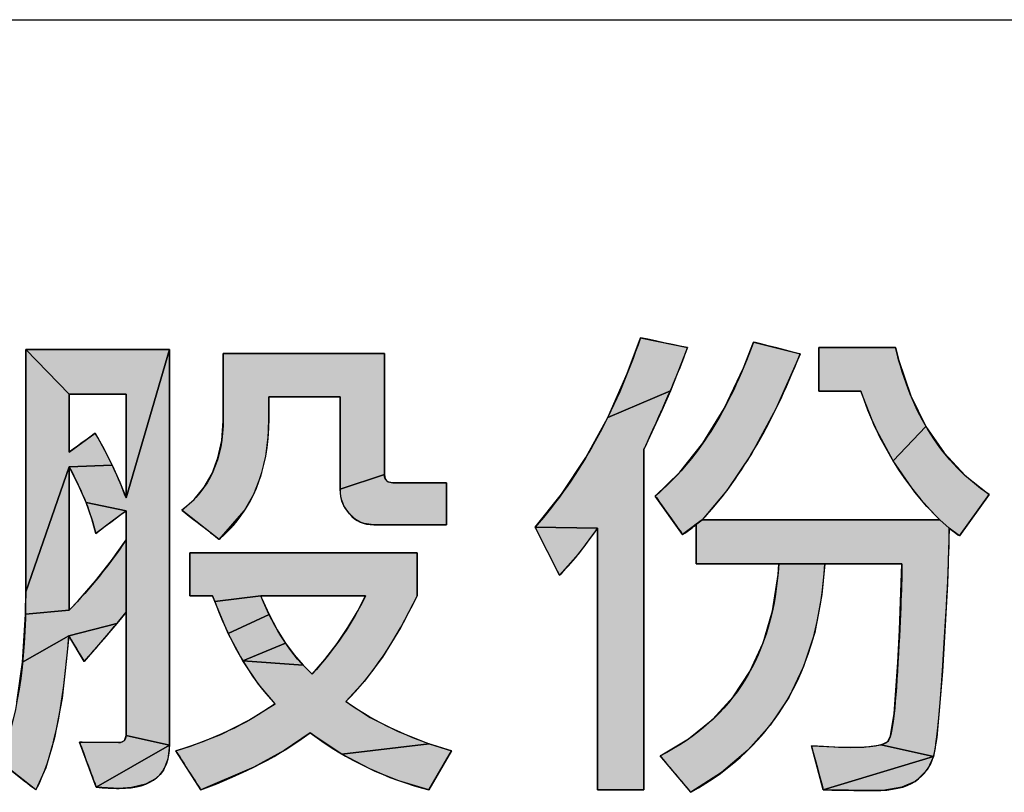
# Model space of a CAD drawing. Extents: x 0 to 1189, y 0 to 841.
# Tile 42 of 96: x 997 to 1009, y 81 to 90. Entities that reach past the tile are written whole.
import ezdxf

# ---------------------------------------------------------------- set-up
doc = ezdxf.new("R2010")
doc.units = 0
doc.header["$LTSCALE"] = 65.395
doc.layers.get('0').update_dxf_attribs({"linetype": 'CONTINUOUS'})

msp = doc.modelspace()

# ---------------------------------------------------------------- hatches: boundary and pattern name
at = {"linetype": 'Continuous'}
for points in [[(1004.819, 86.145), (1004.618, 85.639), (1003.882, 85.324), (1004.112, 85.84), (1004.267, 86.261), (1004.282, 86.258)], [(1006.144, 86.072), (1006.142, 86.068), (1005.858, 85.425), (1005.571, 84.895), (1005.281, 84.464), (1004.99, 84.119), (1004.761, 83.949), (1004.44, 84.401), (1004.73, 84.682), (1005, 85.023), (1005.25, 85.429), (1005.478, 85.909), (1005.595, 86.211)], [(997.554, 84.745), (997.043, 83.276), (997.043, 86.123), (997.554, 85.599), (997.554, 85.259), (997.554, 84.918), (997.707, 85.03), (997.86, 85.141), (997.945, 84.988), (998.058, 84.765)], [(997.888, 85.599), (997.554, 85.599), (997.043, 86.123), (998.733, 86.123), (998.221, 84.378), (998.221, 84.989), (998.221, 85.599)], [(998.058, 84.765), (998.149, 84.562), (998.221, 84.378), (998.733, 86.123), (998.733, 81.473), (998.221, 81.585), (998.221, 83.036), (998.221, 83.885), (998.221, 84.056), (998.221, 84.228), (997.751, 84.323), (997.658, 84.537), (997.554, 84.745)], [(1006.361, 85.635), (1006.361, 86.145), (1007.264, 86.145), (1007.302, 85.995), (1007.444, 85.579), (1007.622, 85.219), (1007.235, 84.813), (1007.018, 85.222), (1006.855, 85.635)], [(999.899, 85.567), (999.899, 85.297), (999.893, 85.124), (999.861, 84.866), (999.803, 84.632), (999.72, 84.419), (999.611, 84.226), (999.317, 83.89), (998.876, 84.234), (999.021, 84.36), (999.139, 84.505), (999.233, 84.667), (999.302, 84.849), (999.346, 85.054), (999.364, 85.286), (999.364, 85.314), (999.364, 86.078), (1001.258, 86.078), (1001.258, 84.654), (1000.736, 84.48), (1000.736, 85.567)], [(1004.293, 80.947), (1003.763, 80.947), (1003.763, 81.033), (1003.763, 84.022), (1003.028, 84.034), (1003.34, 84.424), (1003.624, 84.853), (1003.882, 85.324), (1004.618, 85.639), (1004.517, 85.406), (1004.511, 85.393), (1004.308, 84.948), (1004.308, 84.835), (1004.308, 80.947)], [(1007.895, 84.022), (1007.786, 84.119), (1007.633, 84.279), (1007.49, 84.447), (1007.235, 84.813), (1007.622, 85.219), (1007.834, 84.908), (1008.081, 84.643), (1008.365, 84.419), (1008.016, 83.931)], [(997.04, 83.013), (997.043, 83.276), (997.554, 84.745), (997.554, 83.902), (997.554, 83.059)], [(1001.132, 84.063), (1001.129, 84.063), (1001.02, 84.078), (1000.971, 84.095), (1000.926, 84.12), (1000.846, 84.19), (1000.78, 84.287), (1000.758, 84.339), (1000.744, 84.394), (1000.736, 84.48), (1001.258, 84.654), (1001.268, 84.602), (1001.281, 84.582), (1001.3, 84.568), (1001.355, 84.557), (1001.987, 84.557), (1001.987, 84.063)], [(998.221, 84.228), (998.043, 84.094), (997.865, 83.961), (997.819, 84.132), (997.751, 84.323)], [(999.477, 84.049), (999.317, 83.89), (999.611, 84.226)], [(1003.763, 84.022), (1003.54, 83.722), (1003.315, 83.47), (1003.307, 83.486), (1003.028, 84.034)], [(1004.761, 83.949), (1004.99, 84.119), (1004.923, 84.069), (1004.767, 83.952)], [(1006.432, 83.602), (1005.892, 83.602), (1004.923, 83.602), (1004.923, 84.069), (1004.99, 84.119), (1007.786, 84.119), (1007.895, 84.022), (1007.876, 83.363), (1007.833, 82.608), (1007.816, 82.34), (1007.749, 81.564), (1007.711, 81.34), (1007.094, 81.475), (1007.173, 81.514), (1007.204, 81.582), (1007.247, 81.845), (1007.293, 82.445), (1007.312, 82.823), (1007.34, 83.602)], [(997.549, 82.759), (997.005, 82.446), (997.04, 83.013), (997.554, 83.059), (997.659, 83.17), (997.862, 83.404), (998.049, 83.642), (998.221, 83.885), (998.221, 83.036), (998.114, 82.903)], [(999.264, 83.16), (999.238, 83.229), (998.973, 83.229), (998.973, 83.734), (1001.643, 83.734), (1001.643, 83.229), (1001.448, 82.853), (1001.234, 82.506), (1001.019, 82.219), (1000.803, 81.984), (1001.092, 81.799), (1001.418, 81.634), (1001.783, 81.489), (1000.759, 81.368), (1000.44, 81.577), (1000.386, 81.617), (1000.078, 81.41), (999.723, 81.214), (999.1, 80.947), (998.806, 81.405), (998.98, 81.46), (999.335, 81.599), (999.665, 81.765), (999.972, 81.958), (999.777, 82.189), (999.594, 82.463), (1000.302, 82.412), (1000.41, 82.307), (1000.556, 82.478), (1000.701, 82.668), (1000.829, 82.856), (1000.94, 83.043), (1001.036, 83.229), (1001.001, 83.229), (1000.602, 83.229), (1000.07, 83.229), (999.804, 83.229)], [(1006.432, 83.602), (1006.4, 83.242), (1006.314, 82.797), (1006.184, 82.396), (1006.01, 82.034), (1005.791, 81.706), (1005.528, 81.412), (1005.218, 81.15), (1004.857, 80.918), (1004.497, 81.346), (1004.832, 81.545), (1005.117, 81.776), (1005.357, 82.04), (1005.553, 82.339), (1005.707, 82.675), (1005.817, 83.052), (1005.883, 83.478), (1005.892, 83.602)], [(999.804, 83.229), (999.814, 83.206), (999.904, 83.007), (999.422, 82.785), (999.264, 83.16)], [(1000.096, 82.672), (999.594, 82.463), (999.422, 82.785), (999.904, 83.007), (999.998, 82.829)], [(998.114, 82.903), (997.728, 82.457), (997.549, 82.759)], [(996.729, 81.285), (996.845, 81.595), (996.938, 81.978), (997.005, 82.446), (997.549, 82.759), (997.539, 82.638), (997.47, 82.025), (997.38, 81.557), (997.277, 81.205), (997.163, 80.947)], [(999.594, 82.463), (1000.096, 82.672), (1000.197, 82.533), (1000.302, 82.412)], [(998.157, 81.504), (998.205, 81.529), (998.221, 81.585), (998.733, 81.473), (997.871, 80.979), (997.675, 81.508), (998.133, 81.502), (998.136, 81.502)], [(998.286, 80.973), (998.142, 80.964), (997.871, 80.979), (998.733, 81.473), (998.714, 81.308), (998.661, 81.18), (998.622, 81.128), (998.574, 81.082), (998.452, 81.013)], [(1001.783, 81.489), (1002.048, 81.405), (1001.781, 80.947), (1001.429, 81.054), (1001.257, 81.12), (1001.088, 81.194), (1000.759, 81.368)], [(1007.094, 81.475), (1007.711, 81.34), (1006.415, 80.947), (1006.276, 81.466), (1006.731, 81.443), (1006.891, 81.447)], [(1007.113, 80.941), (1007.014, 80.938), (1006.415, 80.947), (1007.711, 81.34), (1007.638, 81.186), (1007.52, 81.065), (1007.494, 81.046), (1007.338, 80.977)], [(999.315, 81.03), (999.1, 80.947), (999.723, 81.214)]]:
    msp.add_hatch(color=4, dxfattribs=at).paths.add_polyline_path(points)

# ---------------------------------------------------------------- linework, layer by layer
at = {"color": 3, "linetype": 'Continuous'}
msp.add_line((909, 90), (1174, 90), dxfattribs=at)
at = {"color": 4, "linetype": 'Continuous'}
for p, q in [((1004.112, 85.84), (1004.267, 86.261)), ((1004.112, 85.84), (1004.267, 86.261)), ((1004.267, 86.261), (1004.282, 86.258)), ((1004.267, 86.261), (1004.282, 86.258)), ((1004.282, 86.258), (1004.819, 86.145)), ((1004.282, 86.258), (1004.819, 86.145)), ((1005.478, 85.909), (1005.595, 86.211)), ((1005.478, 85.909), (1005.595, 86.211)), ((1005.595, 86.211), (1006.144, 86.072)), ((1005.595, 86.211), (1006.144, 86.072)), ((997.043, 86.123), (997.554, 85.599)), ((997.043, 83.276), (997.043, 86.123)), ((997.043, 86.123), (998.733, 86.123)), ((997.554, 85.599), (997.043, 86.123)), ((997.043, 86.123), (998.733, 86.123)), ((997.554, 85.599), (997.043, 86.123)), ((997.043, 83.276), (997.043, 86.123)), ((998.221, 84.378), (998.733, 86.123)), ((998.733, 86.123), (998.221, 84.378)), ((998.733, 86.123), (998.221, 84.378)), ((998.733, 86.123), (998.733, 81.473)), ((998.733, 86.123), (998.733, 81.473)), ((1004.819, 86.145), (1004.618, 85.639)), ((1004.819, 86.145), (1004.618, 85.639)), ((1006.361, 86.145), (1007.264, 86.145)), ((1006.361, 85.635), (1006.361, 86.145)), ((1006.361, 86.145), (1007.264, 86.145)), ((1006.361, 85.635), (1006.361, 86.145)), ((1007.264, 86.145), (1007.302, 85.995)), ((1007.264, 86.145), (1007.302, 85.995)), ((999.364, 86.078), (1001.258, 86.078)), ((999.364, 85.314), (999.364, 86.078)), ((999.364, 86.078), (1001.258, 86.078)), ((999.364, 85.314), (999.364, 86.078)), ((1001.258, 86.078), (1001.258, 84.654)), ((1001.258, 86.078), (1001.258, 84.654)), ((1006.142, 86.068), (1005.858, 85.425)), ((1006.142, 86.068), (1005.858, 85.425)), ((1006.144, 86.072), (1006.142, 86.068)), ((1006.144, 86.072), (1006.142, 86.068)), ((1007.302, 85.995), (1007.444, 85.579)), ((1007.302, 85.995), (1007.444, 85.579)), ((1005.25, 85.429), (1005.478, 85.909)), ((1005.25, 85.429), (1005.478, 85.909)), ((1003.882, 85.324), (1004.112, 85.84)), ((1003.882, 85.324), (1004.112, 85.84)), ((1003.882, 85.324), (1004.618, 85.639)), ((1004.618, 85.639), (1003.882, 85.324)), ((1004.618, 85.639), (1003.882, 85.324)), ((1004.618, 85.639), (1004.517, 85.406)), ((1004.618, 85.639), (1004.517, 85.406)), ((1006.855, 85.635), (1006.361, 85.635)), ((1006.855, 85.635), (1006.361, 85.635)), ((1007.018, 85.222), (1006.855, 85.635)), ((1007.018, 85.222), (1006.855, 85.635)), ((997.554, 85.599), (997.554, 85.259)), ((997.888, 85.599), (997.554, 85.599)), ((998.221, 85.599), (997.554, 85.599)), ((997.554, 85.599), (997.554, 84.918)), ((998.221, 85.599), (997.888, 85.599)), ((998.221, 84.989), (998.221, 85.599)), ((998.221, 84.378), (998.221, 85.599)), ((1000.736, 85.567), (999.899, 85.567)), ((1000.736, 85.567), (999.899, 85.567)), ((999.899, 85.567), (999.899, 85.297)), ((999.899, 85.567), (999.899, 85.297)), ((1000.736, 84.48), (1000.736, 85.567)), ((1000.736, 84.48), (1000.736, 85.567)), ((1007.444, 85.579), (1007.622, 85.219)), ((1007.444, 85.579), (1007.622, 85.219)), ((1004.517, 85.406), (1004.308, 84.948)), ((1004.511, 85.393), (1004.308, 84.948)), ((1004.517, 85.406), (1004.511, 85.393)), ((1005, 85.023), (1005.25, 85.429)), ((1005, 85.023), (1005.25, 85.429)), ((1005.858, 85.425), (1005.571, 84.895)), ((1005.858, 85.425), (1005.571, 84.895)), ((999.346, 85.054), (999.364, 85.286)), ((999.346, 85.054), (999.364, 85.286)), ((999.364, 85.286), (999.364, 85.314)), ((999.364, 85.286), (999.364, 85.314)), ((999.899, 85.297), (999.893, 85.124)), ((999.899, 85.297), (999.893, 85.124)), ((1003.624, 84.853), (1003.882, 85.324)), ((1003.624, 84.853), (1003.882, 85.324)), ((997.554, 85.259), (997.554, 84.918)), ((1007.235, 84.813), (1007.018, 85.222)), ((1007.235, 84.813), (1007.018, 85.222)), ((1007.622, 85.219), (1007.235, 84.813)), ((1007.235, 84.813), (1007.622, 85.219)), ((1007.622, 85.219), (1007.235, 84.813)), ((1007.622, 85.219), (1007.834, 84.908)), ((1007.622, 85.219), (1007.834, 84.908)), ((997.554, 84.918), (997.86, 85.141)), ((997.707, 85.03), (997.86, 85.141)), ((997.86, 85.141), (997.945, 84.988)), ((997.86, 85.141), (997.945, 84.988)), ((999.302, 84.849), (999.346, 85.054)), ((999.302, 84.849), (999.346, 85.054)), ((999.893, 85.124), (999.861, 84.866)), ((999.893, 85.124), (999.861, 84.866)), ((997.554, 84.918), (997.707, 85.03)), ((997.945, 84.988), (998.058, 84.765)), ((997.945, 84.988), (998.058, 84.765)), ((998.221, 84.378), (998.221, 84.989)), ((1004.308, 84.948), (1004.308, 84.835)), ((1004.308, 84.948), (1004.308, 80.947)), ((1004.73, 84.682), (1005, 85.023)), ((1004.73, 84.682), (1005, 85.023)), ((999.233, 84.667), (999.302, 84.849)), ((999.233, 84.667), (999.302, 84.849)), ((999.861, 84.866), (999.803, 84.632)), ((999.861, 84.866), (999.803, 84.632)), ((1003.34, 84.424), (1003.624, 84.853)), ((1003.34, 84.424), (1003.624, 84.853)), ((1004.308, 84.835), (1004.308, 80.947)), ((1005.571, 84.895), (1005.281, 84.464)), ((1005.571, 84.895), (1005.281, 84.464)), ((1007.834, 84.908), (1008.081, 84.643)), ((1007.834, 84.908), (1008.081, 84.643)), ((997.043, 83.276), (997.554, 84.745)), ((997.554, 84.745), (997.043, 83.276)), ((997.554, 84.745), (997.043, 83.276)), ((998.058, 84.765), (997.554, 84.745)), ((998.058, 84.765), (997.554, 84.745)), ((997.554, 84.745), (998.058, 84.765)), ((997.554, 84.745), (997.554, 83.902)), ((997.658, 84.537), (997.554, 84.745)), ((997.658, 84.537), (997.554, 84.745)), ((997.554, 84.745), (997.554, 83.059)), ((998.058, 84.765), (998.149, 84.562)), ((998.058, 84.765), (998.149, 84.562)), ((1007.49, 84.447), (1007.235, 84.813)), ((1007.49, 84.447), (1007.235, 84.813)), ((999.139, 84.505), (999.233, 84.667)), ((999.139, 84.505), (999.233, 84.667)), ((999.803, 84.632), (999.72, 84.419)), ((999.803, 84.632), (999.72, 84.419)), ((1000.736, 84.48), (1001.258, 84.654)), ((1001.258, 84.654), (1000.736, 84.48)), ((1001.258, 84.654), (1000.736, 84.48)), ((1001.258, 84.654), (1001.268, 84.602)), ((1001.258, 84.654), (1001.268, 84.602)), ((1001.268, 84.602), (1001.281, 84.582)), ((1001.268, 84.602), (1001.281, 84.582)), ((1004.44, 84.401), (1004.73, 84.682)), ((1004.44, 84.401), (1004.73, 84.682)), ((1008.081, 84.643), (1008.365, 84.419)), ((1008.081, 84.643), (1008.365, 84.419)), ((997.751, 84.323), (997.658, 84.537)), ((997.751, 84.323), (997.658, 84.537)), ((998.149, 84.562), (998.221, 84.378)), ((998.149, 84.562), (998.221, 84.378)), ((999.021, 84.36), (999.139, 84.505)), ((999.021, 84.36), (999.139, 84.505)), ((1000.744, 84.394), (1000.736, 84.48)), ((1000.744, 84.394), (1000.736, 84.48)), ((1001.281, 84.582), (1001.3, 84.568)), ((1001.281, 84.582), (1001.3, 84.568)), ((1001.3, 84.568), (1001.355, 84.557)), ((1001.3, 84.568), (1001.355, 84.557)), ((1001.355, 84.557), (1001.987, 84.557)), ((1001.355, 84.557), (1001.987, 84.557)), ((1001.987, 84.557), (1001.987, 84.063)), ((1001.987, 84.557), (1001.987, 84.063)), ((998.876, 84.234), (999.021, 84.36)), ((998.876, 84.234), (999.021, 84.36)), ((999.72, 84.419), (999.611, 84.226)), ((999.72, 84.419), (999.611, 84.226)), ((1000.758, 84.339), (1000.744, 84.394)), ((1000.758, 84.339), (1000.744, 84.394)), ((1003.028, 84.034), (1003.34, 84.424)), ((1003.028, 84.034), (1003.34, 84.424)), ((1004.761, 83.949), (1004.44, 84.401)), ((1004.761, 83.949), (1004.44, 84.401)), ((1005.281, 84.464), (1004.99, 84.119)), ((1005.281, 84.464), (1004.99, 84.119)), ((1007.633, 84.279), (1007.49, 84.447)), ((1007.633, 84.279), (1007.49, 84.447)), ((1008.365, 84.419), (1008.016, 83.931)), ((1008.365, 84.419), (1008.016, 83.931)), ((998.221, 84.228), (997.751, 84.323)), ((998.221, 84.228), (997.751, 84.323)), ((997.751, 84.323), (998.221, 84.228)), ((997.819, 84.132), (997.751, 84.323)), ((997.819, 84.132), (997.751, 84.323)), ((1000.78, 84.287), (1000.758, 84.339)), ((1000.78, 84.287), (1000.758, 84.339)), ((1000.846, 84.19), (1000.78, 84.287)), ((1000.846, 84.19), (1000.78, 84.287)), ((1007.786, 84.119), (1007.633, 84.279)), ((1007.786, 84.119), (1007.633, 84.279)), ((997.865, 83.961), (997.819, 84.132)), ((997.865, 83.961), (997.819, 84.132)), ((998.221, 84.228), (997.865, 83.961)), ((998.221, 84.228), (998.043, 84.094)), ((998.221, 84.056), (998.221, 84.228)), ((998.221, 81.585), (998.221, 84.228)), ((999.317, 83.89), (998.876, 84.234)), ((999.317, 83.89), (998.876, 84.234)), ((999.611, 84.226), (999.317, 83.89)), ((999.317, 83.89), (999.611, 84.226)), ((999.611, 84.226), (999.317, 83.89)), ((999.611, 84.226), (999.477, 84.049)), ((1000.926, 84.12), (1000.846, 84.19)), ((1000.926, 84.12), (1000.846, 84.19)), ((1000.971, 84.095), (1000.926, 84.12)), ((1000.971, 84.095), (1000.926, 84.12)), ((998.043, 84.094), (997.865, 83.961)), ((998.221, 83.885), (998.221, 84.056)), ((999.477, 84.049), (999.317, 83.89)), ((1001.02, 84.078), (1000.971, 84.095)), ((1001.02, 84.078), (1000.971, 84.095)), ((1001.129, 84.063), (1001.02, 84.078)), ((1001.129, 84.063), (1001.02, 84.078)), ((1001.132, 84.063), (1001.129, 84.063)), ((1001.987, 84.063), (1001.129, 84.063)), ((1001.987, 84.063), (1001.132, 84.063)), ((1003.763, 84.022), (1003.028, 84.034)), ((1003.763, 84.022), (1003.028, 84.034)), ((1003.028, 84.034), (1003.763, 84.022)), ((1003.307, 83.486), (1003.028, 84.034)), ((1003.315, 83.47), (1003.028, 84.034)), ((1003.763, 84.022), (1003.54, 83.722)), ((1003.763, 84.022), (1003.54, 83.722)), ((1003.763, 81.033), (1003.763, 84.022)), ((1003.763, 80.947), (1003.763, 84.022)), ((1004.99, 84.119), (1004.761, 83.949)), ((1004.761, 83.949), (1004.99, 84.119)), ((1004.99, 84.119), (1004.761, 83.949)), ((1004.923, 84.069), (1004.767, 83.952)), ((1004.923, 84.069), (1004.99, 84.119)), ((1004.99, 84.119), (1004.923, 84.069)), ((1004.923, 83.602), (1004.923, 84.069)), ((1004.923, 83.602), (1004.923, 84.069)), ((1004.99, 84.119), (1007.786, 84.119)), ((1004.99, 84.119), (1007.786, 84.119)), ((1007.786, 84.119), (1007.895, 84.022)), ((1007.895, 84.022), (1007.786, 84.119)), ((1007.895, 84.022), (1007.786, 84.119)), ((1007.895, 84.022), (1007.876, 83.363)), ((1007.895, 84.022), (1007.876, 83.363)), ((1008.016, 83.931), (1007.895, 84.022)), ((1008.016, 83.931), (1007.895, 84.022)), ((997.554, 83.902), (997.554, 83.059)), ((1004.767, 83.952), (1004.761, 83.949)), ((998.049, 83.642), (998.221, 83.885)), ((998.049, 83.642), (998.221, 83.885)), ((998.221, 83.885), (998.221, 83.036)), ((998.221, 83.036), (998.221, 83.885)), ((998.973, 83.734), (1001.643, 83.734)), ((998.973, 83.229), (998.973, 83.734)), ((998.973, 83.734), (1001.643, 83.734)), ((998.973, 83.229), (998.973, 83.734)), ((1001.643, 83.734), (1001.643, 83.229)), ((1001.643, 83.734), (1001.643, 83.229)), ((1003.54, 83.722), (1003.315, 83.47)), ((1003.54, 83.722), (1003.315, 83.47)), ((997.862, 83.404), (998.049, 83.642)), ((997.862, 83.404), (998.049, 83.642)), ((1005.892, 83.602), (1004.923, 83.602)), ((1007.34, 83.602), (1004.923, 83.602)), ((1005.883, 83.478), (1005.892, 83.602)), ((1005.883, 83.478), (1005.892, 83.602)), ((1006.432, 83.602), (1005.892, 83.602)), ((1005.892, 83.602), (1006.432, 83.602)), ((1006.432, 83.602), (1006.4, 83.242)), ((1006.432, 83.602), (1006.4, 83.242)), ((1007.34, 83.602), (1006.432, 83.602)), ((1007.312, 82.823), (1007.34, 83.602)), ((1007.312, 82.823), (1007.34, 83.602)), ((1003.315, 83.47), (1003.307, 83.486)), ((1005.817, 83.052), (1005.883, 83.478)), ((1005.817, 83.052), (1005.883, 83.478)), ((997.659, 83.17), (997.862, 83.404)), ((997.659, 83.17), (997.862, 83.404)), ((1007.876, 83.363), (1007.833, 82.608)), ((1007.876, 83.363), (1007.833, 82.608)), ((997.04, 83.013), (997.043, 83.276)), ((997.04, 83.013), (997.043, 83.276)), ((999.238, 83.229), (998.973, 83.229)), ((999.238, 83.229), (998.973, 83.229)), ((999.264, 83.16), (999.238, 83.229)), ((999.264, 83.16), (999.238, 83.229)), ((999.804, 83.229), (999.264, 83.16)), ((999.804, 83.229), (999.264, 83.16)), ((999.264, 83.16), (999.804, 83.229)), ((1000.07, 83.229), (999.804, 83.229)), ((999.804, 83.229), (999.814, 83.206)), ((1001.036, 83.229), (999.804, 83.229)), ((999.804, 83.229), (999.814, 83.206)), ((999.814, 83.206), (999.904, 83.007)), ((999.814, 83.206), (999.904, 83.007)), ((1000.602, 83.229), (1000.07, 83.229)), ((1001.001, 83.229), (1000.602, 83.229)), ((1000.94, 83.043), (1001.036, 83.229)), ((1000.94, 83.043), (1001.036, 83.229)), ((1001.036, 83.229), (1001.001, 83.229)), ((1001.643, 83.229), (1001.448, 82.853)), ((1001.643, 83.229), (1001.448, 82.853)), ((1006.4, 83.242), (1006.314, 82.797)), ((1006.4, 83.242), (1006.314, 82.797)), ((997.554, 83.059), (997.659, 83.17)), ((997.554, 83.059), (997.659, 83.17)), ((999.422, 82.785), (999.264, 83.16)), ((999.422, 82.785), (999.264, 83.16)), ((997.005, 82.446), (997.04, 83.013)), ((997.005, 82.446), (997.04, 83.013)), ((997.04, 83.013), (997.554, 83.059)), ((997.554, 83.059), (997.04, 83.013)), ((997.554, 83.059), (997.04, 83.013)), ((998.221, 83.036), (998.114, 82.903)), ((998.221, 83.036), (998.114, 82.903)), ((998.221, 81.585), (998.221, 83.036)), ((999.904, 83.007), (999.422, 82.785)), ((999.422, 82.785), (999.904, 83.007)), ((999.904, 83.007), (999.422, 82.785)), ((999.904, 83.007), (999.998, 82.829)), ((999.904, 83.007), (999.998, 82.829)), ((1000.829, 82.856), (1000.94, 83.043)), ((1000.829, 82.856), (1000.94, 83.043)), ((1005.707, 82.675), (1005.817, 83.052)), ((1005.707, 82.675), (1005.817, 83.052)), ((998.114, 82.903), (997.549, 82.759)), ((998.114, 82.903), (997.549, 82.759)), ((997.549, 82.759), (998.114, 82.903)), ((998.114, 82.903), (997.728, 82.457)), ((1000.701, 82.668), (1000.829, 82.856)), ((1000.701, 82.668), (1000.829, 82.856)), ((1001.448, 82.853), (1001.234, 82.506)), ((1001.448, 82.853), (1001.234, 82.506)), ((997.549, 82.759), (997.005, 82.446)), ((997.005, 82.446), (997.549, 82.759)), ((997.549, 82.759), (997.005, 82.446)), ((997.549, 82.759), (997.539, 82.638)), ((997.549, 82.759), (997.539, 82.638)), ((997.728, 82.457), (997.549, 82.759)), ((999.594, 82.463), (999.422, 82.785)), ((999.594, 82.463), (999.422, 82.785)), ((999.998, 82.829), (1000.096, 82.672)), ((999.998, 82.829), (1000.096, 82.672)), ((1006.314, 82.797), (1006.184, 82.396)), ((1006.314, 82.797), (1006.184, 82.396)), ((1007.293, 82.445), (1007.312, 82.823)), ((1007.293, 82.445), (1007.312, 82.823)), ((997.539, 82.638), (997.47, 82.025)), ((997.539, 82.638), (997.47, 82.025)), ((999.594, 82.463), (1000.096, 82.672)), ((1000.096, 82.672), (999.594, 82.463)), ((1000.096, 82.672), (999.594, 82.463)), ((1000.096, 82.672), (1000.197, 82.533)), ((1000.556, 82.478), (1000.701, 82.668)), ((1000.556, 82.478), (1000.701, 82.668)), ((1005.553, 82.339), (1005.707, 82.675)), ((1005.553, 82.339), (1005.707, 82.675)), ((1000.197, 82.533), (1000.302, 82.412)), ((1001.234, 82.506), (1001.019, 82.219)), ((1001.234, 82.506), (1001.019, 82.219)), ((1007.833, 82.608), (1007.816, 82.34)), ((1007.833, 82.608), (1007.816, 82.34)), ((996.938, 81.978), (997.005, 82.446)), ((996.938, 81.978), (997.005, 82.446)), ((999.594, 82.463), (1000.302, 82.412)), ((999.777, 82.189), (999.594, 82.463)), ((1000.302, 82.412), (999.594, 82.463)), ((999.594, 82.463), (1000.302, 82.412)), ((999.777, 82.189), (999.594, 82.463)), ((1000.302, 82.412), (1000.41, 82.307)), ((1000.302, 82.412), (1000.41, 82.307)), ((1000.41, 82.307), (1000.556, 82.478)), ((1000.41, 82.307), (1000.556, 82.478)), ((1006.184, 82.396), (1006.01, 82.034)), ((1006.184, 82.396), (1006.01, 82.034)), ((1007.247, 81.845), (1007.293, 82.445)), ((1007.247, 81.845), (1007.293, 82.445)), ((1005.357, 82.04), (1005.553, 82.339)), ((1005.357, 82.04), (1005.553, 82.339)), ((1007.816, 82.34), (1007.749, 81.564)), ((1007.816, 82.34), (1007.749, 81.564)), ((999.972, 81.958), (999.777, 82.189)), ((999.972, 81.958), (999.777, 82.189)), ((1001.019, 82.219), (1000.803, 81.984)), ((1001.019, 82.219), (1000.803, 81.984)), ((1005.117, 81.776), (1005.357, 82.04)), ((1005.117, 81.776), (1005.357, 82.04)), ((997.47, 82.025), (997.38, 81.557)), ((997.47, 82.025), (997.38, 81.557)), ((999.665, 81.765), (999.972, 81.958)), ((999.665, 81.765), (999.972, 81.958)), ((1000.803, 81.984), (1001.092, 81.799)), ((1000.803, 81.984), (1001.092, 81.799)), ((1006.01, 82.034), (1005.791, 81.706)), ((1006.01, 82.034), (1005.791, 81.706)), ((1007.204, 81.582), (1007.247, 81.845)), ((1007.204, 81.582), (1007.247, 81.845)), ((999.335, 81.599), (999.665, 81.765)), ((999.335, 81.599), (999.665, 81.765)), ((1001.092, 81.799), (1001.418, 81.634)), ((1001.092, 81.799), (1001.418, 81.634)), ((1004.832, 81.545), (1005.117, 81.776)), ((1004.832, 81.545), (1005.117, 81.776)), ((1005.791, 81.706), (1005.528, 81.412)), ((1005.791, 81.706), (1005.528, 81.412)), ((998.205, 81.529), (998.221, 81.585)), ((998.205, 81.529), (998.221, 81.585)), ((998.221, 81.585), (998.733, 81.473)), ((998.733, 81.473), (998.221, 81.585)), ((998.733, 81.473), (998.221, 81.585)), ((998.98, 81.46), (999.335, 81.599)), ((998.98, 81.46), (999.335, 81.599)), ((1000.386, 81.617), (1000.078, 81.41)), ((1000.386, 81.617), (1000.078, 81.41)), ((1000.44, 81.577), (1000.386, 81.617)), ((1000.44, 81.577), (1000.386, 81.617)), ((1000.759, 81.368), (1000.44, 81.577)), ((1000.759, 81.368), (1000.44, 81.577)), ((1001.418, 81.634), (1001.783, 81.489)), ((1001.418, 81.634), (1001.783, 81.489)), ((1007.173, 81.514), (1007.204, 81.582)), ((1007.173, 81.514), (1007.204, 81.582)), ((997.38, 81.557), (997.277, 81.205)), ((997.38, 81.557), (997.277, 81.205)), ((997.675, 81.508), (998.133, 81.502)), ((997.871, 80.979), (997.675, 81.508)), ((997.675, 81.508), (998.133, 81.502)), ((997.871, 80.979), (997.675, 81.508)), ((997.871, 80.979), (998.733, 81.473)), ((998.733, 81.473), (997.871, 80.979)), ((998.733, 81.473), (997.871, 80.979)), ((998.133, 81.502), (998.136, 81.502)), ((998.133, 81.502), (998.136, 81.502)), ((998.136, 81.502), (998.157, 81.504)), ((998.136, 81.502), (998.157, 81.504)), ((998.157, 81.504), (998.205, 81.529)), ((998.157, 81.504), (998.205, 81.529)), ((998.733, 81.473), (998.714, 81.308)), ((998.733, 81.473), (998.714, 81.308)), ((998.806, 81.405), (998.98, 81.46)), ((998.806, 81.405), (998.98, 81.46)), ((1001.783, 81.489), (1000.759, 81.368)), ((1001.783, 81.489), (1000.759, 81.368)), ((1000.759, 81.368), (1001.783, 81.489)), ((1001.783, 81.489), (1002.048, 81.405)), ((1001.783, 81.489), (1002.048, 81.405)), ((1004.497, 81.346), (1004.832, 81.545)), ((1004.497, 81.346), (1004.832, 81.545)), ((1006.276, 81.466), (1006.731, 81.443)), ((1006.415, 80.947), (1006.276, 81.466)), ((1006.276, 81.466), (1006.731, 81.443)), ((1006.415, 80.947), (1006.276, 81.466)), ((1006.891, 81.447), (1007.094, 81.475)), ((1006.891, 81.447), (1007.094, 81.475)), ((1007.094, 81.475), (1007.173, 81.514)), ((1007.094, 81.475), (1007.173, 81.514)), ((1007.094, 81.475), (1007.711, 81.34)), ((1007.711, 81.34), (1007.094, 81.475)), ((1007.711, 81.34), (1007.094, 81.475)), ((1007.749, 81.564), (1007.711, 81.34)), ((1007.749, 81.564), (1007.711, 81.34)), ((999.1, 80.947), (998.806, 81.405)), ((999.1, 80.947), (998.806, 81.405)), ((1000.078, 81.41), (999.723, 81.214)), ((1000.078, 81.41), (999.723, 81.214)), ((1001.088, 81.194), (1000.759, 81.368)), ((1001.088, 81.194), (1000.759, 81.368)), ((1002.048, 81.405), (1001.781, 80.947)), ((1002.048, 81.405), (1001.781, 80.947)), ((1004.857, 80.918), (1004.497, 81.346)), ((1004.857, 80.918), (1004.497, 81.346)), ((1005.528, 81.412), (1005.218, 81.15)), ((1005.528, 81.412), (1005.218, 81.15)), ((1006.731, 81.443), (1006.891, 81.447)), ((1006.731, 81.443), (1006.891, 81.447)), ((997.163, 80.947), (996.729, 81.285)), ((997.163, 80.947), (996.729, 81.285)), ((998.714, 81.308), (998.661, 81.18)), ((998.714, 81.308), (998.661, 81.18)), ((1006.415, 80.947), (1007.711, 81.34)), ((1007.711, 81.34), (1006.415, 80.947)), ((1007.711, 81.34), (1006.415, 80.947)), ((1007.711, 81.34), (1007.638, 81.186)), ((1007.711, 81.34), (1007.638, 81.186)), ((997.277, 81.205), (997.163, 80.947)), ((997.277, 81.205), (997.163, 80.947)), ((998.622, 81.128), (998.574, 81.082)), ((998.622, 81.128), (998.574, 81.082)), ((998.661, 81.18), (998.622, 81.128)), ((998.661, 81.18), (998.622, 81.128)), ((999.723, 81.214), (999.1, 80.947)), ((999.1, 80.947), (999.723, 81.214)), ((999.723, 81.214), (999.1, 80.947)), ((999.723, 81.214), (999.315, 81.03)), ((1001.257, 81.12), (1001.088, 81.194)), ((1001.257, 81.12), (1001.088, 81.194)), ((1001.429, 81.054), (1001.257, 81.12)), ((1001.429, 81.054), (1001.257, 81.12)), ((1005.218, 81.15), (1004.857, 80.918)), ((1005.218, 81.15), (1004.857, 80.918)), ((1007.638, 81.186), (1007.52, 81.065)), ((1007.638, 81.186), (1007.52, 81.065)), ((998.452, 81.013), (998.286, 80.973)), ((998.452, 81.013), (998.286, 80.973)), ((998.574, 81.082), (998.452, 81.013)), ((998.574, 81.082), (998.452, 81.013)), ((999.315, 81.03), (999.1, 80.947)), ((1001.781, 80.947), (1001.429, 81.054)), ((1001.781, 80.947), (1001.429, 81.054)), ((1003.763, 80.947), (1003.763, 81.033)), ((1007.494, 81.046), (1007.338, 80.977)), ((1007.494, 81.046), (1007.338, 80.977)), ((1007.52, 81.065), (1007.494, 81.046)), ((1007.52, 81.065), (1007.494, 81.046)), ((998.142, 80.964), (997.871, 80.979)), ((998.142, 80.964), (997.871, 80.979)), ((998.286, 80.973), (998.142, 80.964)), ((998.286, 80.973), (998.142, 80.964)), ((1004.308, 80.947), (1003.763, 80.947)), ((1004.293, 80.947), (1003.763, 80.947)), ((1004.308, 80.947), (1004.293, 80.947)), ((1007.014, 80.938), (1006.415, 80.947)), ((1007.014, 80.938), (1006.415, 80.947)), ((1007.113, 80.941), (1007.014, 80.938)), ((1007.113, 80.941), (1007.014, 80.938)), ((1007.338, 80.977), (1007.113, 80.941)), ((1007.338, 80.977), (1007.113, 80.941))]:
    msp.add_line(p, q, dxfattribs=at)
for points, knots in [([(1004.819, 86.145), (1004.755, 85.962), (1004.654, 85.715), (1004.517, 85.406), (1004.517, 85.406), (1004.517, 85.406), (1004.308, 84.948), (1004.308, 84.948), (1004.308, 84.948), (1004.308, 84.948), (1004.308, 80.947), (1004.308, 80.947), (1004.308, 80.947), (1004.308, 80.947), (1003.763, 80.947), (1003.763, 80.947), (1003.763, 80.947), (1003.763, 80.947), (1003.763, 84.022), (1003.763, 84.022), (1003.763, 84.022), (1003.601, 83.79), (1003.453, 83.605), (1003.315, 83.47), (1003.315, 83.47), (1003.315, 83.47), (1003.028, 84.034), (1003.028, 84.034), (1003.028, 84.034), (1003.558, 84.639), (1003.971, 85.382), (1004.267, 86.261), (1004.267, 86.261), (1004.267, 86.261), (1004.819, 86.145), (1004.819, 86.145)], [0, 0, 0, 0, 0.111111, 0.111111, 0.111111, 0.111112, 0.222222, 0.222222, 0.222222, 0.222223, 0.333333, 0.333333, 0.333333, 0.333334, 0.444444, 0.444444, 0.444444, 0.444445, 0.555556, 0.555556, 0.555556, 0.555557, 0.666667, 0.666667, 0.666667, 0.666668, 0.777778, 0.777778, 0.777778, 0.777779, 0.888889, 0.888889, 0.888889, 0.88889, 1, 1, 1, 1]), ([(1008.365, 84.419), (1008.365, 84.419), (1008.016, 83.931), (1008.016, 83.931), (1008.016, 83.931), (1008.016, 83.931), (1007.895, 84.022), (1007.895, 84.022), (1007.895, 84.022), (1007.898, 83.8), (1007.878, 83.329), (1007.833, 82.608), (1007.833, 82.608), (1007.788, 81.886), (1007.748, 81.464), (1007.711, 81.34), (1007.711, 81.34), (1007.675, 81.217), (1007.602, 81.12), (1007.494, 81.046), (1007.494, 81.046), (1007.385, 80.974), (1007.226, 80.938), (1007.014, 80.938), (1007.014, 80.938), (1006.893, 80.938), (1006.692, 80.941), (1006.415, 80.947), (1006.415, 80.947), (1006.415, 80.947), (1006.276, 81.466), (1006.276, 81.466), (1006.276, 81.466), (1006.475, 81.451), (1006.626, 81.443), (1006.731, 81.443), (1006.731, 81.443), (1006.979, 81.443), (1007.125, 81.466), (1007.173, 81.514), (1007.173, 81.514), (1007.222, 81.561), (1007.262, 81.872), (1007.293, 82.445), (1007.293, 82.445), (1007.324, 83.019), (1007.34, 83.404), (1007.34, 83.602), (1007.34, 83.602), (1007.34, 83.602), (1006.432, 83.602), (1006.432, 83.602), (1006.432, 83.602), (1006.369, 82.365), (1005.845, 81.469), (1004.857, 80.918), (1004.857, 80.918), (1004.857, 80.918), (1004.497, 81.346), (1004.497, 81.346), (1004.497, 81.346), (1005.362, 81.783), (1005.827, 82.535), (1005.892, 83.602), (1005.892, 83.602), (1005.892, 83.602), (1004.923, 83.602), (1004.923, 83.602), (1004.923, 83.602), (1004.923, 83.602), (1004.923, 84.069), (1004.923, 84.069), (1004.923, 84.069), (1004.885, 84.032), (1004.831, 83.992), (1004.761, 83.949), (1004.761, 83.949), (1004.761, 83.949), (1004.44, 84.401), (1004.44, 84.401), (1004.44, 84.401), (1004.925, 84.81), (1005.309, 85.414), (1005.595, 86.211), (1005.595, 86.211), (1005.595, 86.211), (1006.144, 86.072), (1006.144, 86.072), (1006.144, 86.072), (1005.804, 85.219), (1005.419, 84.567), (1004.99, 84.119), (1004.99, 84.119), (1004.99, 84.119), (1007.786, 84.119), (1007.786, 84.119), (1007.786, 84.119), (1007.369, 84.526), (1007.059, 85.032), (1006.855, 85.635), (1006.855, 85.635), (1006.855, 85.635), (1006.361, 85.635), (1006.361, 85.635), (1006.361, 85.635), (1006.361, 85.635), (1006.361, 86.145), (1006.361, 86.145), (1006.361, 86.145), (1006.361, 86.145), (1007.264, 86.145), (1007.264, 86.145), (1007.264, 86.145), (1007.449, 85.362), (1007.816, 84.787), (1008.365, 84.419)], [0, 0, 0, 0, 0.034483, 0.034483, 0.034483, 0.034484, 0.068966, 0.068966, 0.068966, 0.068967, 0.103448, 0.103448, 0.103448, 0.103449, 0.137931, 0.137931, 0.137931, 0.137932, 0.172414, 0.172414, 0.172414, 0.172415, 0.206897, 0.206897, 0.206897, 0.206898, 0.241379, 0.241379, 0.241379, 0.24138, 0.275862, 0.275862, 0.275862, 0.275863, 0.310345, 0.310345, 0.310345, 0.310346, 0.344828, 0.344828, 0.344828, 0.344829, 0.37931, 0.37931, 0.37931, 0.379311, 0.413793, 0.413793, 0.413793, 0.413794, 0.448276, 0.448276, 0.448276, 0.448277, 0.482759, 0.482759, 0.482759, 0.48276, 0.517241, 0.517241, 0.517241, 0.517242, 0.551724, 0.551724, 0.551724, 0.551725, 0.586207, 0.586207, 0.586207, 0.586208, 0.62069, 0.62069, 0.62069, 0.620691, 0.655172, 0.655172, 0.655172, 0.655173, 0.689655, 0.689655, 0.689655, 0.689656, 0.724138, 0.724138, 0.724138, 0.724139, 0.758621, 0.758621, 0.758621, 0.758622, 0.793103, 0.793103, 0.793103, 0.793104, 0.827586, 0.827586, 0.827586, 0.827587, 0.862069, 0.862069, 0.862069, 0.86207, 0.896552, 0.896552, 0.896552, 0.896553, 0.931034, 0.931034, 0.931034, 0.931035, 0.965517, 0.965517, 0.965517, 0.965518, 1, 1, 1, 1]), ([(998.733, 81.473), (998.733, 81.134), (998.535, 80.964), (998.142, 80.964), (998.142, 80.964), (998.056, 80.964), (997.966, 80.969), (997.871, 80.979), (997.871, 80.979), (997.871, 80.979), (997.675, 81.508), (997.675, 81.508), (997.675, 81.508), (997.747, 81.504), (997.901, 81.502), (998.136, 81.502), (998.136, 81.502), (998.193, 81.502), (998.221, 81.53), (998.221, 81.585), (998.221, 81.585), (998.221, 81.585), (998.221, 83.036), (998.221, 83.036), (998.221, 83.036), (998.037, 82.804), (997.872, 82.611), (997.728, 82.457), (997.728, 82.457), (997.728, 82.457), (997.549, 82.759), (997.549, 82.759), (997.549, 82.759), (997.487, 81.918), (997.36, 81.313), (997.163, 80.947), (997.163, 80.947), (997.163, 80.947), (996.729, 81.285), (996.729, 81.285), (996.729, 81.285), (996.939, 81.749), (997.043, 82.413), (997.043, 83.276), (997.043, 83.276), (997.043, 83.276), (997.043, 86.123), (997.043, 86.123), (997.043, 86.123), (997.043, 86.123), (998.733, 86.123), (998.733, 86.123), (998.733, 86.123), (998.733, 86.123), (998.733, 81.473), (998.733, 81.473)], [0, 0, 0, 0, 0.071429, 0.071429, 0.071429, 0.07143, 0.142857, 0.142857, 0.142857, 0.142858, 0.214286, 0.214286, 0.214286, 0.214287, 0.285714, 0.285714, 0.285714, 0.285715, 0.357143, 0.357143, 0.357143, 0.357144, 0.428571, 0.428571, 0.428571, 0.428572, 0.5, 0.5, 0.5, 0.500001, 0.571429, 0.571429, 0.571429, 0.57143, 0.642857, 0.642857, 0.642857, 0.642858, 0.714286, 0.714286, 0.714286, 0.714287, 0.785714, 0.785714, 0.785714, 0.785715, 0.857143, 0.857143, 0.857143, 0.857144, 0.928571, 0.928571, 0.928571, 0.928572, 1, 1, 1, 1]), ([(1001.987, 84.063), (1001.987, 84.063), (1001.132, 84.063), (1001.132, 84.063), (1001.132, 84.063), (1001.014, 84.063), (1000.919, 84.105), (1000.846, 84.19), (1000.846, 84.19), (1000.772, 84.274), (1000.736, 84.371), (1000.736, 84.48), (1000.736, 84.48), (1000.736, 84.48), (1000.736, 85.567), (1000.736, 85.567), (1000.736, 85.567), (1000.736, 85.567), (999.899, 85.567), (999.899, 85.567), (999.899, 85.567), (999.899, 85.567), (999.899, 85.297), (999.899, 85.297), (999.899, 85.297), (999.899, 84.696), (999.704, 84.227), (999.317, 83.89), (999.317, 83.89), (999.317, 83.89), (998.876, 84.234), (998.876, 84.234), (998.876, 84.234), (999.201, 84.476), (999.364, 84.837), (999.364, 85.314), (999.364, 85.314), (999.364, 85.314), (999.364, 86.078), (999.364, 86.078), (999.364, 86.078), (999.364, 86.078), (1001.258, 86.078), (1001.258, 86.078), (1001.258, 86.078), (1001.258, 86.078), (1001.258, 84.654), (1001.258, 84.654), (1001.258, 84.654), (1001.258, 84.59), (1001.29, 84.557), (1001.355, 84.557), (1001.355, 84.557), (1001.355, 84.557), (1001.987, 84.557), (1001.987, 84.557), (1001.987, 84.557), (1001.987, 84.557), (1001.987, 84.063), (1001.987, 84.063)], [0, 0, 0, 0, 0.066667, 0.066667, 0.066667, 0.066668, 0.133333, 0.133333, 0.133333, 0.133334, 0.2, 0.2, 0.2, 0.200001, 0.266667, 0.266667, 0.266667, 0.266668, 0.333333, 0.333333, 0.333333, 0.333334, 0.4, 0.4, 0.4, 0.400001, 0.466667, 0.466667, 0.466667, 0.466668, 0.533333, 0.533333, 0.533333, 0.533334, 0.6, 0.6, 0.6, 0.600001, 0.666667, 0.666667, 0.666667, 0.666668, 0.733333, 0.733333, 0.733333, 0.733334, 0.8, 0.8, 0.8, 0.800001, 0.866667, 0.866667, 0.866667, 0.866668, 0.933333, 0.933333, 0.933333, 0.933334, 1, 1, 1, 1]), ([(998.221, 84.378), (998.221, 84.378), (998.221, 85.599), (998.221, 85.599), (998.221, 85.599), (998.221, 85.599), (997.554, 85.599), (997.554, 85.599), (997.554, 85.599), (997.554, 85.599), (997.554, 84.918), (997.554, 84.918), (997.554, 84.918), (997.554, 84.918), (997.86, 85.141), (997.86, 85.141), (997.86, 85.141), (998.019, 84.861), (998.139, 84.607), (998.221, 84.378)], [0, 0, 0, 0, 0.2, 0.2, 0.2, 0.200001, 0.4, 0.4, 0.4, 0.400001, 0.6, 0.6, 0.6, 0.600001, 0.8, 0.8, 0.8, 0.800001, 1, 1, 1, 1]), ([(998.221, 83.885), (998.221, 83.885), (998.221, 84.228), (998.221, 84.228), (998.221, 84.228), (998.221, 84.228), (997.865, 83.961), (997.865, 83.961), (997.865, 83.961), (997.813, 84.19), (997.709, 84.451), (997.554, 84.745), (997.554, 84.745), (997.554, 84.745), (997.554, 83.059), (997.554, 83.059), (997.554, 83.059), (997.803, 83.319), (998.026, 83.594), (998.221, 83.885)], [0, 0, 0, 0, 0.2, 0.2, 0.2, 0.200001, 0.4, 0.4, 0.4, 0.400001, 0.6, 0.6, 0.6, 0.600001, 0.8, 0.8, 0.8, 0.800001, 1, 1, 1, 1]), ([(1002.048, 81.405), (1002.048, 81.405), (1001.781, 80.947), (1001.781, 80.947), (1001.781, 80.947), (1001.282, 81.073), (1000.817, 81.295), (1000.386, 81.617), (1000.386, 81.617), (1000.039, 81.358), (999.611, 81.135), (999.1, 80.947), (999.1, 80.947), (999.1, 80.947), (998.806, 81.405), (998.806, 81.405), (998.806, 81.405), (999.239, 81.533), (999.627, 81.716), (999.972, 81.958), (999.972, 81.958), (999.676, 82.271), (999.431, 82.695), (999.238, 83.229), (999.238, 83.229), (999.238, 83.229), (998.973, 83.229), (998.973, 83.229), (998.973, 83.229), (998.973, 83.229), (998.973, 83.734), (998.973, 83.734), (998.973, 83.734), (998.973, 83.734), (1001.643, 83.734), (1001.643, 83.734), (1001.643, 83.734), (1001.643, 83.734), (1001.643, 83.229), (1001.643, 83.229), (1001.643, 83.229), (1001.388, 82.697), (1001.109, 82.282), (1000.803, 81.984), (1000.803, 81.984), (1001.146, 81.739), (1001.561, 81.546), (1002.048, 81.405)], [0, 0, 0, 0, 0.083333, 0.083333, 0.083333, 0.083334, 0.166667, 0.166667, 0.166667, 0.166668, 0.25, 0.25, 0.25, 0.250001, 0.333333, 0.333333, 0.333333, 0.333334, 0.416667, 0.416667, 0.416667, 0.416668, 0.5, 0.5, 0.5, 0.500001, 0.583333, 0.583333, 0.583333, 0.583334, 0.666667, 0.666667, 0.666667, 0.666668, 0.75, 0.75, 0.75, 0.750001, 0.833333, 0.833333, 0.833333, 0.833334, 0.916667, 0.916667, 0.916667, 0.916668, 1, 1, 1, 1]), ([(1001.036, 83.229), (1001.036, 83.229), (999.804, 83.229), (999.804, 83.229), (999.804, 83.229), (999.969, 82.828), (1000.17, 82.52), (1000.41, 82.307), (1000.41, 82.307), (1000.68, 82.608), (1000.888, 82.916), (1001.036, 83.229)], [0, 0, 0, 0, 0.333333, 0.333333, 0.333333, 0.333334, 0.666667, 0.666667, 0.666667, 0.666668, 1, 1, 1, 1])]:
    msp.add_open_spline(points, degree=3, knots=knots, dxfattribs=at)

doc.saveas('drawing.dxf')
